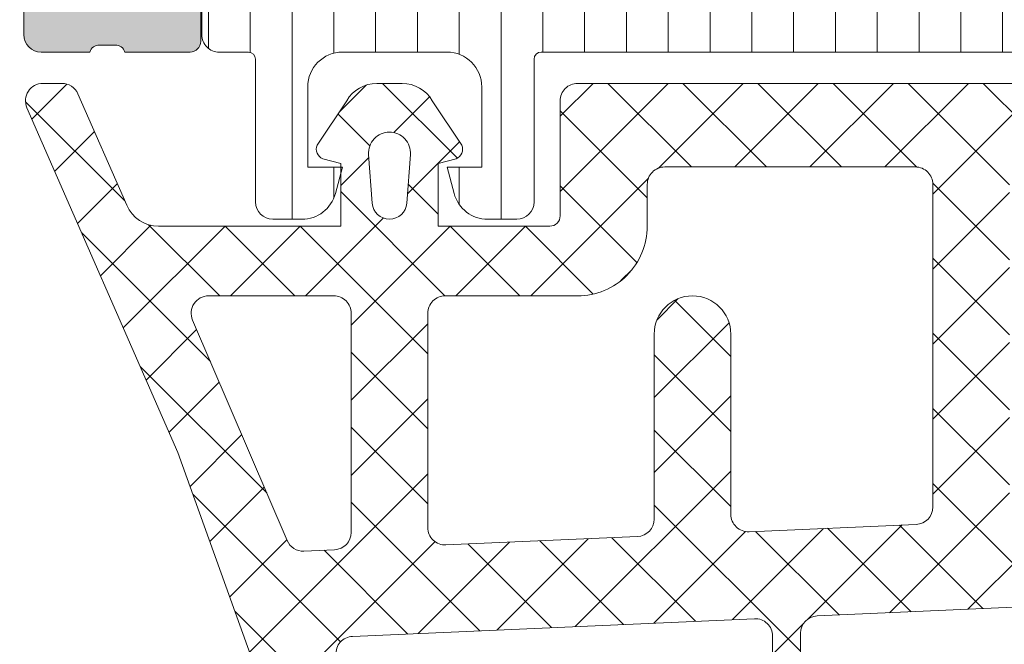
# Model space of a CAD drawing. Header units: millimetres. Extents: x 144573 to 336993, y 74252 to 247042.
# Tile 169 of 256: x 146744 to 146772, y 195423 to 195441. Entities that reach past the tile are written whole.
import ezdxf

# ---------------------------------------------------------------- set-up
doc = ezdxf.new("R2010")
doc.units = ezdxf.units.MM
doc.layers.add('FASÁDA DETAILNÍ', color=255, linetype='Continuous', lineweight=0)

msp = doc.modelspace()

# ---------------------------------------------------------------- hatches: boundary and pattern name
at = {"layer": 'FASÁDA DETAILNÍ'}
h = msp.add_hatch(color=256, dxfattribs=at)
edge = h.paths.add_edge_path()
edge.add_arc((146734.1620212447, 195394.7692411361), 0.5000674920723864, 180.0077324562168, 269.9922675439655)
edge.add_line((146734.1619537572, 195394.2691736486), (146738.1619537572, 195394.2691736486))
edge.add_arc((146738.1618862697, 195394.7692411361), 0.5000674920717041, 270.0077324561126, 359.9922675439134)
edge.add_line((146738.6619537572, 195394.7691736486), (146738.6619537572, 195396.0692224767))
edge.add_arc((146738.1619168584, 195396.0691855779), 0.5000369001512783, 0.004227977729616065, 89.99577202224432)
edge.add_line((146738.1619537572, 195396.5692224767), (146737.6619537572, 195396.5692224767))
edge.add_line((146737.6619537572, 195396.5692224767), (146737.6619537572, 195395.5692224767))
edge.add_line((146737.6619537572, 195395.5692224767), (146736.1619537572, 195395.5692224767))
edge.add_arc((146736.1619167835, 195396.569185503), 0.9999630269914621, 179.9978814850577, 270.00211851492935, ccw=False)
edge.add_line((146735.1619537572, 195396.5692224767), (146735.1619537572, 195400.5692224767))
edge.add_arc((146736.1620306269, 195400.569145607), 1.000076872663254, 90.0044039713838, 179.9955960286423, ccw=False)
edge.add_line((146736.1619537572, 195401.5692224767), (146737.6619537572, 195401.5692224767))
edge.add_line((146737.6619537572, 195401.5692224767), (146737.6619537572, 195400.5692224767))
edge.add_line((146737.6619537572, 195400.5692224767), (146738.1619537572, 195400.5692224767))
edge.add_arc((146738.162011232, 195401.0691650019), 0.4999425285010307, 269.9934131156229, 360.006586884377)
edge.add_line((146738.6619537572, 195401.0692224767), (146738.6619537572, 195403.8692102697))
edge.add_arc((146738.1619537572, 195403.8692102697), 0.5000000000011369, 359.999999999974, 449.9999999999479)
edge.add_line((146738.1619537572, 195404.3692102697), (146737.9619537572, 195404.3692102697))
edge.add_arc((146737.9619537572, 195403.8692102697), 0.5000000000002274, 90.00000000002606, 180.0000000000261)
edge.add_line((146737.4619537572, 195403.8692102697), (146737.4619537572, 195403.3692102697))
edge.add_arc((146736.9619186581, 195403.3692453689), 0.5000351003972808, 270.0040217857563, 359.99597821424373, ccw=False)
edge.add_line((146736.9619537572, 195402.8692102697), (146736.1619507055, 195402.8692102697))
edge.add_arc((146736.1619672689, 195403.3692268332), 0.5000165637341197, 180.0018979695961, 269.9981020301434, ccw=False)
edge.add_line((146735.6619507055, 195403.3692102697), (146735.6619507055, 195434.6692041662))
edge.add_line((146735.6619507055, 195434.6692041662), (146736.0943473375, 195440.7076617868))
edge.add_arc((146737.0935670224, 195440.6692057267), 0.9999594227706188, 90.00000000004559, 177.7959971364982, ccw=False)
edge.add_line((146737.0935670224, 195441.6691651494), (146743.7620192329, 195441.6691651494))
edge.add_arc((146743.7620192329, 195441.1691651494), 0.5000000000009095, 0, 89.99999999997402, ccw=False)
edge.add_line((146744.2620192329, 195441.1691651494), (146744.2620192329, 195440.2691651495))
edge.add_arc((146744.7620192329, 195440.2691651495), 0.5000000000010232, 179.9999999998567, 269.9999999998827)
edge.add_line((146744.7620192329, 195439.7691651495), (146746.1620207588, 195439.7691651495))
edge.add_arc((146746.4295413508, 195439.6903287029), 0.2788950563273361, 88.83541062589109, 163.5801235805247, ccw=False)
edge.add_line((146746.4352097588, 195439.9691661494), (146746.8888037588, 195439.9691661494))
edge.add_arc((146746.8944644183, 195439.6902980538), 0.2789255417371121, 16.42459455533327, 91.1628700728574, ccw=False)
edge.add_line((146747.1620077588, 195439.7691651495), (146749.0420187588, 195439.7691651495))
edge.add_arc((146749.0420187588, 195440.0691651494), 0.2999999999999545, 270, 360)
edge.add_line((146749.3420187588, 195440.0691651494), (146749.3420187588, 195441.0491394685))
edge.add_arc((146749.0420187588, 195441.0491394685), 0.2999999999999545, 0, 90)
edge.add_line((146749.0420187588, 195441.3491394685), (146746.2820207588, 195441.3491394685))
edge.add_arc((146746.2820207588, 195441.4691394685), 0.1200000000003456, 179.9999999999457, 270.00000000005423, ccw=False)
edge.add_line((146746.1620207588, 195441.4691394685), (146746.1620207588, 195445.7691651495))
edge.add_arc((146746.6620207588, 195445.7691651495), 0.5, 90, 180, ccw=False)
edge.add_line((146746.6620207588, 195446.2691651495), (146747.3620207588, 195446.2691651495))
edge.add_line((146747.3620207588, 195446.2691651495), (146749.7548410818, 195444.8876696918))
edge.add_arc((146749.8239009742, 195445.0072849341), 0.1381197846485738, 240.0000000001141, 360.0000000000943)
edge.add_line((146749.9620207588, 195445.0072849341), (146749.9620207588, 195448.7691651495))
edge.add_arc((146751.9620207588, 195448.7691651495), 1.999999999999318, 89.99999999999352, 179.9999999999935, ccw=False)
edge.add_line((146751.9620207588, 195450.7691651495), (146752.5300161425, 195450.7691651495))
edge.add_arc((146752.5300161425, 195451.2691651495), 0.500000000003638, 270.0000000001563, 304.4790717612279)
edge.add_arc((146749.9825428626, 195454.9786637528), 4.999999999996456, 304.4790717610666, 354.6507719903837)
edge.add_arc((146754.8238940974, 195454.5310453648), 0.1381197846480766, 352.2975625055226, 479.9999999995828)
edge.add_line((146754.7548342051, 195454.6506606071), (146752.3620138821, 195453.2691651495))
edge.add_line((146752.3620138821, 195453.2691651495), (146751.662013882, 195453.2691651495))
edge.add_arc((146751.6620138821, 195453.7691651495), 0.5, 180, 270, ccw=False)
edge.add_line((146751.1620138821, 195453.7691651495), (146751.1620138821, 195458.0691908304))
edge.add_arc((146751.2820138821, 195458.0691908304), 0.1199999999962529, 90.00000000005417, 179.9999999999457, ccw=False)
edge.add_line((146751.2820138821, 195458.1891908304), (146754.0420118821, 195458.1891908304))
edge.add_arc((146754.0420118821, 195458.4891908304), 0.2999999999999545, 270, 360)
edge.add_line((146754.3420118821, 195458.4891908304), (146754.3420118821, 195459.4691651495))
edge.add_arc((146754.0420118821, 195459.4691651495), 0.3000000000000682, 0, 90)
edge.add_line((146754.0420118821, 195459.7691651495), (146752.1620008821, 195459.7691651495))
edge.add_arc((146751.8944575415, 195459.8480322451), 0.2789255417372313, 268.83712992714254, 343.5754054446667, ccw=False)
edge.add_line((146751.8887968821, 195459.5691641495), (146751.4352028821, 195459.5691641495))
edge.add_arc((146751.4295344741, 195459.848001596), 0.2788950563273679, 196.4198764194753, 271.1645893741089, ccw=False)
edge.add_line((146751.1620138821, 195459.7691651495), (146748.1619553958, 195459.7691651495))
edge.add_line((146748.1619553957, 195459.7691651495), (146747.4618525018, 195459.069092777))
edge.add_line((146747.4618525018, 195459.069092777), (146747.4618525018, 195458.4690866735))
edge.add_line((146747.4618525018, 195458.4690866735), (146749.0618586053, 195458.4690866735))
edge.add_arc((146749.061849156, 195457.9690772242), 0.5000094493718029, 0.0010827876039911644, 89.9989172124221, ccw=False)
edge.add_line((146749.5618586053, 195457.9690866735), (146749.5618586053, 195457.5736585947))
edge.add_arc((146749.0618586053, 195457.5736585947), 0.5000000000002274, -15.000000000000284, 0, ccw=False)
edge.add_line((146749.5448215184, 195457.4442490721), (146749.1606127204, 195456.010362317))
edge.add_arc((146748.1946868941, 195456.2691813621), 1.00000000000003, 269.99999999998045, 344.99999999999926, ccw=False)
edge.add_line((146748.1946868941, 195455.2691813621), (146742.4618647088, 195455.2691813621))
edge.add_line((146742.4618647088, 195455.2691813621), (146742.4618647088, 195458.4690866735))
edge.add_line((146742.4618647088, 195458.4690866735), (146743.2618525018, 195458.4690866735))
edge.add_line((146743.2618525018, 195458.4690866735), (146743.2618525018, 195459.069092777))
edge.add_line((146743.2618525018, 195459.069092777), (146742.0494196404, 195459.7690744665))
edge.add_line((146742.0494196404, 195459.7690744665), (146740.9618647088, 195459.7690744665))
edge.add_line((146740.9618647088, 195459.7690744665), (146740.9618647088, 195444.7691651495))
edge.add_arc((146740.4618647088, 195444.7691651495), 0.4999999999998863, -90.00000000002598, 0, ccw=False)
edge.add_line((146740.4618647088, 195444.2691651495), (146734.6619537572, 195444.2691651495))
edge.add_arc((146734.6619537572, 195443.2691651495), 1, 89.99999999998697, 180)
edge.add_line((146733.6619537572, 195443.2691651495), (146733.6619537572, 195394.7691736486))
edge = h.paths.add_edge_path(flags=16)
edge.add_line((146743.2618525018, 195453.6691813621), (146747.6618525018, 195453.6691813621))
edge.add_arc((146747.6618525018, 195453.1691813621), 0.5, 0, 90, ccw=False)
edge.add_line((146748.1618525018, 195453.1691813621), (146748.1618525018, 195448.7691813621))
edge.add_arc((146747.6618525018, 195448.7691813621), 0.5, -90, 0, ccw=False)
edge.add_line((146747.6618525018, 195448.2691813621), (146743.2618525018, 195448.2691813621))
edge.add_arc((146743.2618525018, 195448.7691813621), 0.5, 180, 270, ccw=False)
edge.add_line((146742.7618525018, 195448.7691813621), (146742.7618525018, 195453.1691813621))
edge.add_arc((146743.2618525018, 195453.1691813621), 0.5, 90, 180, ccw=False)
h = msp.add_hatch(dxfattribs=at)
h.set_pattern_fill('LINIE', color=256, scale=1.2, angle=90, style=0)
h.set_pattern_definition([(90, (147680.7629977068, 196354.6339960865), (-1.2, 7.347638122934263e-17), [])])
edge = h.paths.add_edge_path()
edge.add_arc((146749.072037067, 195441.0783633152), 0.2999999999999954, 0.0020752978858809, 90.00207529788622, ccw=False)
edge.add_line((146749.3720370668, 195441.0783741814), (146749.3720656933, 195440.2680428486))
edge.add_arc((146749.8720630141, 195440.26805828), 0.4999973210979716, 180.0017683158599, 270.0023822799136)
edge.add_line((146749.8720838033, 195439.7680609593), (146750.7131560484, 195439.7667404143))
edge.add_arc((146750.7131560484, 195439.5667404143), 0.1999999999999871, 3.979039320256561e-13, 90.00000000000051, ccw=False)
edge.add_line((146750.9131560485, 195439.5667404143), (146750.9131560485, 195435.4667404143))
edge.add_arc((146751.4131560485, 195435.4667404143), 0.5000000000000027, 179.9999999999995, 269.9999999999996)
edge.add_line((146751.4131560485, 195434.9667404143), (146752.2439052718, 195434.9667404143))
edge.add_arc((146752.2439052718, 195435.9667404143), 0.9999999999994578, 270.0000000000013, 344.9999999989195)
edge.add_line((146753.2098310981, 195435.7079213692), (146753.4131560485, 195436.4667404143))
edge.add_line((146753.4131560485, 195436.4667404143), (146752.4131560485, 195436.4667404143))
edge.add_line((146752.4131560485, 195436.4667404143), (146752.4131560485, 195438.7667404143))
edge.add_arc((146753.4172825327, 195438.7650311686), 1.004127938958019, 90.23408772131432, 179.9024699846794, ccw=False)
edge.add_line((146753.4131800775, 195439.7691507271), (146756.4130584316, 195439.7691507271))
edge.add_arc((146756.4090300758, 195438.7650313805), 1.004127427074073, 360.09751797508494, 449.7701403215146, ccw=False)
edge.add_line((146757.4131560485, 195438.7667404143), (146757.4131560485, 195436.4667404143))
edge.add_line((146757.4131560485, 195436.4667404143), (146756.4131560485, 195436.4667404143))
edge.add_line((146756.4131560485, 195436.4667404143), (146756.6164809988, 195435.7079213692))
edge.add_arc((146757.5824068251, 195435.9667404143), 1.000000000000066, 195.0000000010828, 269.9999999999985)
edge.add_line((146757.5824068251, 195434.9667404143), (146758.4131560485, 195434.9667404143))
edge.add_arc((146758.4131560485, 195435.4667404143), 0.4999999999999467, 270, 360)
edge.add_line((146758.9131560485, 195435.4667404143), (146758.9131560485, 195439.5667404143))
edge.add_arc((146759.1173291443, 195439.5650118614), 0.2041804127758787, 91.1558689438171, 179.5149389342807, ccw=False)
edge.add_line((146759.1132103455, 195439.7691507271), (146784.954577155, 195439.7691736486))
edge.add_arc((146784.9545617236, 195440.2691709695), 0.4999973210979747, 270.0017683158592, 360.002382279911)
edge.add_line((146785.4545590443, 195440.2691917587), (146785.4545304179, 195441.0795230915))
edge.add_arc((146785.7545304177, 195441.0795339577), 0.299999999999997, 90.0020752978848, 180.0020752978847, ccw=False)
edge.add_line((146785.7545195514, 195441.3795339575), (146788.1545179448, 195441.3792889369))
edge.add_arc((146788.1545024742, 195441.8792849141), 0.499995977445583, 270.0017728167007, 360.0023777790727)
edge.add_line((146788.6544984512, 195441.879305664), (146788.6543718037, 195445.3558471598))
edge.add_arc((146787.6645588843, 195445.2135006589), 0.99999607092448, 368.1836833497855, 482.7290913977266)
edge.add_line((146787.1238934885, 195446.0547337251), (146784.8402843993, 195444.7361812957))
edge.add_arc((146784.5902687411, 195445.169184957), 0.5000000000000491, 270.00213520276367, 300.00207189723, ccw=False)
edge.add_line((146784.5902873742, 195444.6691849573), (146750.2360186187, 195444.6680986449))
edge.add_arc((146750.236001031, 195445.1680986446), 0.5000000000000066, 240.0020786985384, 270.0020153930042, ccw=False)
edge.add_line((146749.986016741, 195444.7350768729), (146747.7023121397, 195446.0534638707))
edge.add_arc((146747.1617076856, 195445.2121916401), 0.9999960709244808, 417.2750591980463, 531.8204672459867)
edge.add_line((146746.1718844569, 195445.354466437), (146746.1720111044, 195441.8779249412))
edge.add_arc((146746.6720070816, 195441.8779404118), 0.4999959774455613, 180.0017728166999, 270.0023777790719)
edge.add_line((146746.6720278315, 195441.3779444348), (146749.0720262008, 195441.378363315))
edge = h.paths.add_edge_path(flags=16)
edge.add_line((146773.2631498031, 195441.568638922), (146773.2631498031, 195442.8686330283))
edge.add_arc((146773.7631461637, 195442.8686366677), 0.4999963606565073, 89.99958295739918, 180.0004170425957, ccw=False)
edge.add_line((146773.7631498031, 195443.3686330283), (146782.6131436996, 195443.3686330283))
edge.add_arc((146782.6131473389, 195442.8686366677), 0.4999963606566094, -0.0004170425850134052, 90.00041704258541, ccw=False)
edge.add_line((146783.1131436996, 195442.8686330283), (146783.1131436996, 195441.5686389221))
edge.add_arc((146782.6131436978, 195441.5686223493), 0.5000000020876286, 270.0000002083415, 360.0018991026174, ccw=False)
edge.add_line((146782.6131436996, 195441.0686223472), (146773.7631498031, 195441.0686223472))
edge.add_arc((146773.763149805, 195441.5686223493), 0.5000000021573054, 179.9981009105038, 269.9999997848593, ccw=False)
edge = h.paths.add_edge_path(flags=16)
edge.add_arc((146763.0631437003, 195441.5686223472), 0.4999999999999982, 179.9999999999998, 270.000000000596, ccw=False)
edge.add_line((146762.5631437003, 195441.5686223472), (146762.5631437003, 195442.8686330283))
edge.add_arc((146763.0631437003, 195442.8686330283), 0.4999999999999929, 89.99999999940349, 179.9999999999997, ccw=False)
edge.add_line((146763.0631437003, 195443.3686330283), (146771.7631498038, 195443.3686330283))
edge.add_arc((146771.7631498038, 195442.8686330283), 0.5000000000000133, 360.0000000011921, 449.99999999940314, ccw=False)
edge.add_line((146772.2631498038, 195442.8686330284), (146772.2631498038, 195441.5686223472))
edge.add_arc((146771.7631498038, 195441.5686223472), 0.5000000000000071, 270.0000000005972, 360.0000000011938, ccw=False)
edge.add_line((146771.7631498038, 195441.0686223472), (146763.0631437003, 195441.0686223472))
edge = h.paths.add_edge_path(flags=16)
edge.add_arc((146761.0631473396, 195442.8686366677), 0.4999963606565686, -0.00041704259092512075, 90.00041704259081, ccw=False)
edge.add_line((146761.5631437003, 195442.8686330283), (146761.5631437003, 195441.5686389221))
edge.add_arc((146761.0631436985, 195441.5686223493), 0.5000000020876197, 270.00000020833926, 360.0018991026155, ccw=False)
edge.add_line((146761.0631437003, 195441.0686223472), (146752.213134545, 195441.0686223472))
edge.add_arc((146752.213134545, 195441.5686070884), 0.4999847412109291, 179.9999999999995, 270.0000000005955, ccw=False)
edge.add_line((146751.7131498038, 195441.5686070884), (146751.7131498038, 195442.8686177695))
edge.add_arc((146752.2131650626, 195442.8686177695), 0.5000152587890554, 89.99999999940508, 180.0000000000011, ccw=False)
edge.add_line((146752.2131650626, 195443.3686330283), (146761.0631437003, 195443.3686330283))
h = msp.add_hatch(dxfattribs=at)
h.set_pattern_fill('ANSI37', color=256, scale=0.48, angle=-1.272221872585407e-14, style=0)
h.set_pattern_definition([(44.99999999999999, (146758.6619537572, 195434.7691738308), (-1.077630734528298, 1.077630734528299), []), (135, (146758.6619537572, 195434.7691738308), (-1.077630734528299, -1.077630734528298), [])])
edge = h.paths.add_edge_path(flags=16)
edge.add_line((146755.2606767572, 195435.4334678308), (146755.3604207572, 195436.8263218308))
edge.add_arc((146754.7619538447, 195436.8691793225), 0.5999995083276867, 355.9039194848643, 450.000008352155)
edge.add_arc((146754.7619536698, 195436.8691793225), 0.5999995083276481, 89.99999164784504, 184.0960805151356)
edge.add_line((146754.1634867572, 195436.8263218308), (146754.2632307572, 195435.4334678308))
edge.add_arc((146754.7619537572, 195435.4691823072), 0.5000001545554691, 184.0960644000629, 355.9039355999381)
edge = h.paths.add_edge_path(flags=16)
edge.add_arc((146753.1619571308, 195432.2691742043), 0.4999996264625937, 359.9999571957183, 450.0000428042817)
edge.add_line((146753.1619567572, 195432.7691738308), (146749.5682717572, 195432.7691738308))
edge.add_arc((146749.5682717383, 195432.2691734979), 0.5000003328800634, 89.99999783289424, 203.2180266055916)
edge.add_line((146749.1087657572, 195432.0720578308), (146751.8246437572, 195425.7409558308))
edge.add_arc((146752.2841491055, 195425.9380717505), 0.4999998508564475, 203.2180817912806, 272.5001106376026)
edge.add_line((146752.3059597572, 195425.4385478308), (146753.1837667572, 195425.4768738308))
edge.add_arc((146753.1619572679, 195425.9763974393), 0.4999994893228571, 272.4999791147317, 360.0000448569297)
edge.add_line((146753.6619567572, 195425.9763978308), (146753.6619567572, 195432.2691738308))
edge = h.paths.add_edge_path(flags=16)
edge.add_line((146778.7158757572, 195426.8610118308), (146782.8645457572, 195435.7578648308))
edge.add_arc((146782.4113920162, 195435.9691739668), 0.4999998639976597, 334.9999920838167, 450.0000296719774)
edge.add_line((146782.4113917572, 195436.4691738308), (146773.0619567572, 195436.4691738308))
edge.add_arc((146773.0619563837, 195435.9691742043), 0.4999996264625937, 89.99995719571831, 180.0000428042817)
edge.add_line((146772.5619567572, 195435.9691738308), (146772.5619567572, 195426.8452508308))
edge.add_arc((146773.0619568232, 195426.8452509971), 0.5000000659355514, 180.0000190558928, 272.5000272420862)
edge.add_line((146773.0837667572, 195426.3457268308), (146778.2845307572, 195426.5727968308))
edge.add_arc((146778.262721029, 195427.0723222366), 0.5000012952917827, 272.499997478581, 334.9999080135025)
edge = h.paths.add_edge_path(flags=16)
edge.add_arc((146769.8619571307, 195435.9691742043), 0.4999996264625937, 359.9999571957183, 450.0000428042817)
edge.add_line((146769.8619567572, 195436.4691738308), (146762.6619567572, 195436.4691738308))
edge.add_arc((146762.6619563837, 195435.9691742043), 0.4999996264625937, 89.99995719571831, 180.0000428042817)
edge.add_line((146762.1619567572, 195435.9691738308), (146762.1619567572, 195434.7691738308))
edge.add_arc((146760.1619582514, 195434.7691723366), 1.999998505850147, -90.00004280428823, 4.280428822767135e-05, ccw=False)
edge.add_line((146760.1619567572, 195432.7691738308), (146756.3619567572, 195432.7691738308))
edge.add_arc((146756.3619563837, 195432.2691742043), 0.4999996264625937, 89.99995719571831, 180.0000428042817)
edge.add_line((146755.8619567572, 195432.2691738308), (146755.8619567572, 195426.1161128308))
edge.add_arc((146756.3619568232, 195426.1161129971), 0.5000000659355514, 180.0000190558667, 272.5000272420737)
edge.add_line((146756.3837667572, 195425.6165888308), (146761.8837667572, 195425.8567238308))
edge.add_arc((146761.8619572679, 195426.3562474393), 0.499999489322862, 272.4999791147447, 360.0000448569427)
edge.add_line((146762.3619567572, 195426.3562478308), (146762.3619567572, 195431.6691738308))
edge.add_arc((146763.4619567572, 195431.6691738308), 1.100000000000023, 0, 180, ccw=False)
edge.add_line((146764.5619567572, 195431.6691738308), (146764.5619567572, 195426.4959628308))
edge.add_arc((146765.0619568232, 195426.4959629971), 0.500000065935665, 180.0000190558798, 272.5000272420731)
edge.add_line((146765.0837667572, 195425.9964388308), (146769.8837667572, 195426.2060118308))
edge.add_arc((146769.8619572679, 195426.7055354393), 0.499999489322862, 272.4999791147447, 360.0000448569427)
edge.add_line((146770.3619567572, 195426.7055358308), (146770.3619567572, 195435.9691738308))
edge = h.paths.add_edge_path()
edge.add_line((146785.0750097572, 195434.5827168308), (146780.9771607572, 195425.7948508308))
edge.add_ellipse((146778.258235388, 195427.0627083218), major_axis=(-3.000002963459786, 0), ratio=1, start_angle=92.50005883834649, end_angle=154.9999693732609, ccw=False)
edge.add_line((146778.3890967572, 195424.0655608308), (146777.7401467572, 195424.0372268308))
edge.add_ellipse((146777.7619562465, 195423.5377032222), major_axis=(-0.4999994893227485, 0), ratio=1, start_angle=-87.50002088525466, end_angle=4.485695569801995e-05)
edge.add_line((146777.2619567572, 195423.5377028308), (146777.2619567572, 195422.5691738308))
edge.add_ellipse((146777.1619568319, 195422.5691737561), major_axis=(-0.09999992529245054, 0), ratio=1, start_angle=89.99995719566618, end_angle=180.0000428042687, ccw=False)
edge.add_line((146777.1619567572, 195422.4691738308), (146776.5619567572, 195422.4691738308))
edge.add_ellipse((146776.5619566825, 195422.5691737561), major_axis=(-0.09999992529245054, 0), ratio=1, start_angle=-4.280426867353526e-05, end_angle=90.00004280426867, ccw=False)
edge.add_line((146776.4619567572, 195422.5691738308), (146776.4619567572, 195423.4722118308))
edge.add_ellipse((146775.9619566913, 195423.4722116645), major_axis=(-0.5000000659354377, 0), ratio=1, start_angle=180.0000190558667, end_angle=272.5000272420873)
edge.add_line((146775.9401467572, 195423.9717358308), (146767.0398527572, 195423.5778978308))
edge.add_ellipse((146767.0619568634, 195423.078386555), major_axis=(-0.5000001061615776, 0), ratio=1, start_angle=-87.46623077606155, end_angle=8.298706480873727e-05)
edge.add_line((146766.5619567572, 195423.0783858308), (146766.5619567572, 195422.4691738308))
edge.add_ellipse((146766.4619568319, 195422.4691737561), major_axis=(-0.09999992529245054, 0), ratio=1, start_angle=89.99995719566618, end_angle=180.0000428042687, ccw=False)
edge.add_line((146766.4619567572, 195422.3691738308), (146765.8619567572, 195422.3691738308))
edge.add_ellipse((146765.8619566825, 195422.4691737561), major_axis=(-0.09999992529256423, 0), ratio=1, start_angle=-4.280426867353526e-05, end_angle=90.00004280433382, ccw=False)
edge.add_line((146765.7619567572, 195422.4691738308), (146765.7619567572, 195422.9987358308))
edge.add_ellipse((146765.2619562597, 195422.9987361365), major_axis=(-0.500000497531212, 0), ratio=1, start_angle=179.9999649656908, end_angle=272.5336979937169)
edge.add_line((146765.2398527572, 195423.4982478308), (146753.6996277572, 195422.9875918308))
edge.add_ellipse((146753.7214372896, 195422.4880672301), major_axis=(-0.5000004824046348, 0), ratio=1, start_angle=-87.50002091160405, end_angle=3.217057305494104)
edge.add_line((146753.2222247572, 195422.4600078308), (146753.5107877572, 195417.3262648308))
edge.add_ellipse((146753.9212057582, 195417.4418202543), major_axis=(-0.4263754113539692, 0), ratio=1, start_angle=15.72485447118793, end_angle=159.2410276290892)
edge.add_line((146754.3199007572, 195417.2906968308), (146754.3186607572, 195417.5232998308))
edge.add_line((146754.3186607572, 195417.5232998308), (146754.0205227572, 195419.4058788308))
edge.add_line((146754.0205227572, 195419.4058788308), (146754.4209487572, 195422.2551638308))
edge.add_ellipse((146754.7180293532, 195422.2134132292), major_axis=(-0.2999999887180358, 0), ratio=1, start_angle=235.4022536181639, end_angle=352.00025595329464, ccw=False)
edge.add_ellipse((146753.1849159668, 195419.9908421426), major_axis=(-3.000047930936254, 0), ratio=1, start_angle=161.9915754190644, end_angle=235.40235871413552, ccw=False)
edge.add_line((146756.0379947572, 195419.0633568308), (146755.4044187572, 195416.8084658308))
edge.add_ellipse((146754.6292062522, 195416.9693953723), major_axis=(-0.7917403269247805, 0), ratio=1, start_angle=96.79834625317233, end_angle=168.2723102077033, ccw=False)
edge.add_line((146754.7229287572, 195416.1832218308), (146753.6647187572, 195416.1820008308))
edge.add_ellipse((146753.7938429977, 195417.3610870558), major_axis=(-1.186135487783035, 0), ratio=1, start_angle=18.655576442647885, end_angle=83.7503218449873, ccw=False)
edge.add_line((146752.6700287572, 195416.9816678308), (146751.5756957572, 195420.2230078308))
edge.add_line((146751.5756957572, 195420.2230078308), (146748.6859177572, 195428.2728028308))
edge.add_line((146748.6859177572, 195428.2728028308), (146744.3531087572, 195438.1706798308))
edge.add_ellipse((146744.8121177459, 195438.3689498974), major_axis=(-0.5000002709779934, 0), ratio=1, start_angle=-89.9334236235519, end_angle=23.362049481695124, ccw=False)
edge.add_line((146744.8115367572, 195438.8689498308), (146745.3582377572, 195438.8695848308))
edge.add_ellipse((146745.3588180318, 195438.3695847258), major_axis=(-0.5000004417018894, 0), ratio=1, start_angle=203.9208245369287, end_angle=270.0664945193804, ccw=False)
edge.add_line((146745.8158717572, 195438.5723218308), (146747.2176277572, 195435.3683188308))
edge.add_ellipse((146748.1337688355, 195435.7691731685), major_axis=(-0.9999993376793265, 0), ratio=1, start_angle=23.63161472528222, end_angle=90.00005281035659)
edge.add_line((146748.1337697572, 195434.7691738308), (146753.3617117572, 195434.7691738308))
edge.add_line((146753.3617117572, 195434.7691738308), (146753.3617207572, 195436.5686528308))
edge.add_line((146753.3617207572, 195436.5686528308), (146752.8469197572, 195436.7065948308))
edge.add_ellipse((146752.9616850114, 195436.9837488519), major_axis=(-0.2999756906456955, 0), ratio=1, start_angle=-22.503566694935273, end_angle=67.50629973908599, ccw=False)
edge.add_line((146752.6845507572, 195437.0985618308), (146753.5337177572, 195438.3686888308))
edge.add_ellipse((146754.3995819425, 195437.868968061), major_axis=(-0.9997207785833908, 0), ratio=1, start_angle=269.99238815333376, end_angle=330.0092393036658, ccw=False)
edge.add_line((146754.3997147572, 195438.8686888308), (146755.1240757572, 195438.8686578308))
edge.add_ellipse((146755.1238677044, 195437.8689199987), major_axis=(-0.9997378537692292, 0), ratio=1, start_angle=209.9913249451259, end_angle=269.98807632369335, ccw=False)
edge.add_line((146755.9897417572, 195438.3686578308), (146756.8389087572, 195437.0985618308))
edge.add_ellipse((146756.561761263, 195436.9837499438), major_axis=(-0.2999875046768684, 0), ratio=1, start_angle=112.4986038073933, end_angle=202.5024061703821, ccw=False)
edge.add_line((146756.6765547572, 195436.7065948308), (146756.1617387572, 195436.5686228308))
edge.add_line((146756.1617387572, 195436.5686228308), (146756.1617307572, 195434.7691738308))
edge.add_line((146756.1617307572, 195434.7691738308), (146759.3619577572, 195434.7691738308))
edge.add_ellipse((146759.3619579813, 195435.0691736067), major_axis=(-0.2999997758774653, 0), ratio=1, start_angle=89.99995719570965, end_angle=180.0000428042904)
edge.add_line((146759.6619577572, 195435.0691738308), (146759.6619577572, 195438.3691698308))
edge.add_ellipse((146760.1619573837, 195438.3691702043), major_axis=(-0.4999996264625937, 0), ratio=1, start_angle=-90.00004280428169, end_angle=4.280428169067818e-05, ccw=False)
edge.add_line((146760.1619577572, 195438.8691698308), (146787.0595797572, 195438.8691698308))
edge.add_line((146787.0595797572, 195438.8691698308), (146787.9546977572, 195437.3187778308))
edge.add_ellipse((146787.5216852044, 195437.0687777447), major_axis=(-0.4999999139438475, 0), ratio=1, start_angle=90.00006335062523, end_angle=210.0000170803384, ccw=False)
edge.add_line((146787.5216857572, 195436.5687778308), (146787.5216857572, 195434.8714068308))
edge.add_line((146787.5216857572, 195434.8714068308), (146785.5281637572, 195434.8714068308))
edge.add_ellipse((146785.5281634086, 195434.3714065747), major_axis=(-0.5000002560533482, 0), ratio=1, start_angle=269.9999600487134, end_angle=334.9998714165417)
h = msp.add_hatch(dxfattribs=at)
h.set_pattern_fill('ANSI37', color=256, scale=0.48, angle=-1.272221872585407e-14, style=0)
h.set_pattern_definition([(44.99999999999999, (146758.6619537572, 195434.7691736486), (-1.077630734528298, 1.077630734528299), []), (135, (146758.6619537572, 195434.7691736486), (-1.077630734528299, -1.077630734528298), [])])
edge = h.paths.add_edge_path(flags=16)
edge.add_line((146755.2606767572, 195435.4334676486), (146755.3604207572, 195436.8263216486))
edge.add_arc((146754.7619538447, 195436.8691791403), 0.5999995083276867, 355.9039194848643, 450.000008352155)
edge.add_arc((146754.7619536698, 195436.8691791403), 0.5999995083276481, 89.99999164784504, 184.0960805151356)
edge.add_line((146754.1634867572, 195436.8263216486), (146754.2632307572, 195435.4334676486))
edge.add_arc((146754.7619537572, 195435.469182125), 0.5000001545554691, 184.0960644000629, 355.9039355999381)
edge = h.paths.add_edge_path(flags=16)
edge.add_arc((146753.1619571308, 195432.2691740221), 0.4999996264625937, 359.9999571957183, 450.0000428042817)
edge.add_line((146753.1619567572, 195432.7691736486), (146749.5682717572, 195432.7691736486))
edge.add_arc((146749.5682717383, 195432.2691733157), 0.5000003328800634, 89.99999783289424, 203.2180266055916)
edge.add_line((146749.1087657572, 195432.0720576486), (146751.8246437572, 195425.7409556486))
edge.add_arc((146752.2841491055, 195425.9380715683), 0.4999998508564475, 203.2180817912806, 272.5001106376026)
edge.add_line((146752.3059597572, 195425.4385476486), (146753.1837667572, 195425.4768736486))
edge.add_arc((146753.1619572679, 195425.9763972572), 0.4999994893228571, 272.4999791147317, 360.0000448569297)
edge.add_line((146753.6619567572, 195425.9763976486), (146753.6619567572, 195432.2691736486))
edge = h.paths.add_edge_path(flags=16)
edge.add_line((146778.7158757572, 195426.8610116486), (146782.8645457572, 195435.7578646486))
edge.add_arc((146782.4113920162, 195435.9691737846), 0.4999998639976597, 334.9999920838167, 450.0000296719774)
edge.add_line((146782.4113917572, 195436.4691736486), (146773.0619567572, 195436.4691736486))
edge.add_arc((146773.0619563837, 195435.9691740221), 0.4999996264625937, 89.99995719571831, 180.0000428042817)
edge.add_line((146772.5619567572, 195435.9691736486), (146772.5619567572, 195426.8452506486))
edge.add_arc((146773.0619568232, 195426.8452508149), 0.5000000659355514, 180.0000190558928, 272.5000272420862)
edge.add_line((146773.0837667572, 195426.3457266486), (146778.2845307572, 195426.5727966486))
edge.add_arc((146778.262721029, 195427.0723220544), 0.5000012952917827, 272.499997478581, 334.9999080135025)
edge = h.paths.add_edge_path(flags=16)
edge.add_arc((146769.8619571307, 195435.9691740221), 0.4999996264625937, 359.9999571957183, 450.0000428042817)
edge.add_line((146769.8619567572, 195436.4691736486), (146762.6619567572, 195436.4691736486))
edge.add_arc((146762.6619563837, 195435.9691740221), 0.4999996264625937, 89.99995719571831, 180.0000428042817)
edge.add_line((146762.1619567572, 195435.9691736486), (146762.1619567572, 195434.7691736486))
edge.add_arc((146760.1619582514, 195434.7691721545), 1.999998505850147, -90.00004280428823, 4.280428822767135e-05, ccw=False)
edge.add_line((146760.1619567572, 195432.7691736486), (146756.3619567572, 195432.7691736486))
edge.add_arc((146756.3619563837, 195432.2691740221), 0.4999996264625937, 89.99995719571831, 180.0000428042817)
edge.add_line((146755.8619567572, 195432.2691736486), (146755.8619567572, 195426.1161126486))
edge.add_arc((146756.3619568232, 195426.1161128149), 0.5000000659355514, 180.0000190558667, 272.5000272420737)
edge.add_line((146756.3837667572, 195425.6165886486), (146761.8837667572, 195425.8567236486))
edge.add_arc((146761.8619572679, 195426.3562472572), 0.499999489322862, 272.4999791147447, 360.0000448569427)
edge.add_line((146762.3619567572, 195426.3562476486), (146762.3619567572, 195431.6691736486))
edge.add_arc((146763.4619567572, 195431.6691736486), 1.100000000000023, 0, 180, ccw=False)
edge.add_line((146764.5619567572, 195431.6691736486), (146764.5619567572, 195426.4959626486))
edge.add_arc((146765.0619568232, 195426.4959628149), 0.500000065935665, 180.0000190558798, 272.5000272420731)
edge.add_line((146765.0837667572, 195425.9964386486), (146769.8837667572, 195426.2060116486))
edge.add_arc((146769.8619572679, 195426.7055352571), 0.499999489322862, 272.4999791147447, 360.0000448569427)
edge.add_line((146770.3619567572, 195426.7055356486), (146770.3619567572, 195435.9691736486))
edge = h.paths.add_edge_path()
edge.add_line((146785.0750097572, 195434.5827166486), (146780.9771607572, 195425.7948506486))
edge.add_ellipse((146778.258235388, 195427.0627081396), major_axis=(-3.000002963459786, 0), ratio=1, start_angle=92.50005883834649, end_angle=154.9999693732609, ccw=False)
edge.add_line((146778.3890967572, 195424.0655606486), (146777.7401467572, 195424.0372266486))
edge.add_ellipse((146777.7619562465, 195423.5377030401), major_axis=(-0.4999994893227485, 0), ratio=1, start_angle=-87.50002088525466, end_angle=4.485695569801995e-05)
edge.add_line((146777.2619567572, 195423.5377026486), (146777.2619567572, 195422.5691736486))
edge.add_ellipse((146777.1619568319, 195422.5691735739), major_axis=(-0.09999992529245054, 0), ratio=1, start_angle=89.99995719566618, end_angle=180.0000428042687, ccw=False)
edge.add_line((146777.1619567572, 195422.4691736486), (146776.5619567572, 195422.4691736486))
edge.add_ellipse((146776.5619566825, 195422.5691735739), major_axis=(-0.09999992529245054, 0), ratio=1, start_angle=-4.280426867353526e-05, end_angle=90.00004280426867, ccw=False)
edge.add_line((146776.4619567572, 195422.5691736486), (146776.4619567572, 195423.4722116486))
edge.add_ellipse((146775.9619566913, 195423.4722114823), major_axis=(-0.5000000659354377, 0), ratio=1, start_angle=180.0000190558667, end_angle=272.5000272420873)
edge.add_line((146775.9401467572, 195423.9717356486), (146767.0398527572, 195423.5778976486))
edge.add_ellipse((146767.0619568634, 195423.0783863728), major_axis=(-0.5000001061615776, 0), ratio=1, start_angle=-87.46623077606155, end_angle=8.298706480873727e-05)
edge.add_line((146766.5619567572, 195423.0783856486), (146766.5619567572, 195422.4691736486))
edge.add_ellipse((146766.4619568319, 195422.4691735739), major_axis=(-0.09999992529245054, 0), ratio=1, start_angle=89.99995719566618, end_angle=180.0000428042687, ccw=False)
edge.add_line((146766.4619567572, 195422.3691736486), (146765.8619567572, 195422.3691736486))
edge.add_ellipse((146765.8619566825, 195422.4691735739), major_axis=(-0.09999992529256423, 0), ratio=1, start_angle=-4.280426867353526e-05, end_angle=90.00004280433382, ccw=False)
edge.add_line((146765.7619567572, 195422.4691736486), (146765.7619567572, 195422.9987356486))
edge.add_ellipse((146765.2619562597, 195422.9987359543), major_axis=(-0.500000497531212, 0), ratio=1, start_angle=179.9999649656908, end_angle=272.5336979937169)
edge.add_line((146765.2398527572, 195423.4982476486), (146753.6996277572, 195422.9875916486))
edge.add_ellipse((146753.7214372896, 195422.4880670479), major_axis=(-0.5000004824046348, 0), ratio=1, start_angle=-87.50002091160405, end_angle=3.217057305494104)
edge.add_line((146753.2222247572, 195422.4600076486), (146753.5107877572, 195417.3262646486))
edge.add_ellipse((146753.9212057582, 195417.4418200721), major_axis=(-0.4263754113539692, 0), ratio=1, start_angle=15.72485447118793, end_angle=159.2410276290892)
edge.add_line((146754.3199007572, 195417.2906966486), (146754.3186607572, 195417.5232996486))
edge.add_line((146754.3186607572, 195417.5232996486), (146754.0205227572, 195419.4058786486))
edge.add_line((146754.0205227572, 195419.4058786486), (146754.4209487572, 195422.2551636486))
edge.add_ellipse((146754.7180293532, 195422.213413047), major_axis=(-0.2999999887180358, 0), ratio=1, start_angle=235.4022536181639, end_angle=352.00025595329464, ccw=False)
edge.add_ellipse((146753.1849159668, 195419.9908419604), major_axis=(-3.000047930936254, 0), ratio=1, start_angle=161.9915754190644, end_angle=235.40235871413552, ccw=False)
edge.add_line((146756.0379947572, 195419.0633566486), (146755.4044187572, 195416.8084656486))
edge.add_ellipse((146754.6292062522, 195416.9693951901), major_axis=(-0.7917403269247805, 0), ratio=1, start_angle=96.79834625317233, end_angle=168.2723102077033, ccw=False)
edge.add_line((146754.7229287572, 195416.1832216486), (146753.6647187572, 195416.1820006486))
edge.add_ellipse((146753.7938429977, 195417.3610868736), major_axis=(-1.186135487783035, 0), ratio=1, start_angle=18.655576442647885, end_angle=83.7503218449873, ccw=False)
edge.add_line((146752.6700287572, 195416.9816676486), (146751.5756957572, 195420.2230076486))
edge.add_line((146751.5756957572, 195420.2230076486), (146748.6859177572, 195428.2728026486))
edge.add_line((146748.6859177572, 195428.2728026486), (146744.3531087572, 195438.1706796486))
edge.add_ellipse((146744.8121177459, 195438.3689497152), major_axis=(-0.5000002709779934, 0), ratio=1, start_angle=-89.9334236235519, end_angle=23.362049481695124, ccw=False)
edge.add_line((146744.8115367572, 195438.8689496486), (146745.3582377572, 195438.8695846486))
edge.add_ellipse((146745.3588180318, 195438.3695845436), major_axis=(-0.5000004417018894, 0), ratio=1, start_angle=203.9208245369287, end_angle=270.0664945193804, ccw=False)
edge.add_line((146745.8158717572, 195438.5723216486), (146747.2176277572, 195435.3683186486))
edge.add_ellipse((146748.1337688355, 195435.7691729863), major_axis=(-0.9999993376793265, 0), ratio=1, start_angle=23.63161472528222, end_angle=90.00005281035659)
edge.add_line((146748.1337697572, 195434.7691736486), (146753.3617117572, 195434.7691736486))
edge.add_line((146753.3617117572, 195434.7691736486), (146753.3617207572, 195436.5686526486))
edge.add_line((146753.3617207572, 195436.5686526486), (146752.8469197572, 195436.7065946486))
edge.add_ellipse((146752.9616850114, 195436.9837486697), major_axis=(-0.2999756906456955, 0), ratio=1, start_angle=-22.503566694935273, end_angle=67.50629973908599, ccw=False)
edge.add_line((146752.6845507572, 195437.0985616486), (146753.5337177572, 195438.3686886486))
edge.add_ellipse((146754.3995819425, 195437.8689678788), major_axis=(-0.9997207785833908, 0), ratio=1, start_angle=269.99238815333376, end_angle=330.0092393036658, ccw=False)
edge.add_line((146754.3997147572, 195438.8686886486), (146755.1240757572, 195438.8686576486))
edge.add_ellipse((146755.1238677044, 195437.8689198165), major_axis=(-0.9997378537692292, 0), ratio=1, start_angle=209.9913249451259, end_angle=269.98807632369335, ccw=False)
edge.add_line((146755.9897417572, 195438.3686576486), (146756.8389087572, 195437.0985616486))
edge.add_ellipse((146756.561761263, 195436.9837497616), major_axis=(-0.2999875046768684, 0), ratio=1, start_angle=112.4986038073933, end_angle=202.5024061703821, ccw=False)
edge.add_line((146756.6765547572, 195436.7065946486), (146756.1617387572, 195436.5686226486))
edge.add_line((146756.1617387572, 195436.5686226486), (146756.1617307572, 195434.7691736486))
edge.add_line((146756.1617307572, 195434.7691736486), (146759.3619577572, 195434.7691736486))
edge.add_ellipse((146759.3619579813, 195435.0691734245), major_axis=(-0.2999997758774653, 0), ratio=1, start_angle=89.99995719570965, end_angle=180.0000428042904)
edge.add_line((146759.6619577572, 195435.0691736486), (146759.6619577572, 195438.3691696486))
edge.add_ellipse((146760.1619573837, 195438.3691700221), major_axis=(-0.4999996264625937, 0), ratio=1, start_angle=-90.00004280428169, end_angle=4.280428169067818e-05, ccw=False)
edge.add_line((146760.1619577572, 195438.8691696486), (146787.0595797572, 195438.8691696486))
edge.add_line((146787.0595797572, 195438.8691696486), (146787.9546977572, 195437.3187776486))
edge.add_ellipse((146787.5216852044, 195437.0687775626), major_axis=(-0.4999999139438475, 0), ratio=1, start_angle=90.00006335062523, end_angle=210.0000170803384, ccw=False)
edge.add_line((146787.5216857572, 195436.5687776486), (146787.5216857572, 195434.8714066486))
edge.add_line((146787.5216857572, 195434.8714066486), (146785.5281637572, 195434.8714066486))
edge.add_ellipse((146785.5281634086, 195434.3714063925), major_axis=(-0.5000002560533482, 0), ratio=1, start_angle=269.9999600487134, end_angle=334.9998714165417)

# ---------------------------------------------------------------- linework, layer by layer
for p, q in [((146749.3720370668, 195441.0783741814), (146749.3720656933, 195440.2680428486)), ((146749.8720838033, 195439.7680609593), (146750.7131560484, 195439.7667404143)), ((146753.4131800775, 195439.7691507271), (146756.4130584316, 195439.7691507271)), ((146759.1132103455, 195439.7691507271), (146784.954577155, 195439.7691736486)), ((146750.9131560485, 195439.5667404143), (146750.9131560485, 195435.4667404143)), ((146758.9131560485, 195435.4667404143), (146758.9131560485, 195439.5667404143)), ((146752.4131560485, 195436.4667404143), (146752.4131560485, 195438.7667404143)), ((146757.4131560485, 195438.7667404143), (146757.4131560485, 195436.4667404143)), ((146753.4131560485, 195436.4667404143), (146752.4131560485, 195436.4667404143)), ((146753.2098310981, 195435.7079213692), (146753.4131560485, 195436.4667404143)), ((146757.4131560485, 195436.4667404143), (146756.4131560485, 195436.4667404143)), ((146756.4131560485, 195436.4667404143), (146756.6164809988, 195435.7079213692)), ((146751.4131560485, 195434.9667404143), (146752.2439052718, 195434.9667404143)), ((146757.5824068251, 195434.9667404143), (146758.4131560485, 195434.9667404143))]:
    msp.add_line(p, q, dxfattribs=at)
msp.add_lwpolyline([(146744.2620192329, 195441.1691651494), (146744.2620192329, 195440.2691651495, 0.4142135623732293), (146744.7620192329, 195439.7691651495), (146746.1620207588, 195439.7691651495, -0.3382124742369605), (146746.4352097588, 195439.9691661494), (146746.8888037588, 195439.9691661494, -0.33818117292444), (146747.1620077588, 195439.7691651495), (146749.0420187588, 195439.7691651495, 0.414213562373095), (146749.3420187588, 195440.0691651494), (146749.3420187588, 195441.0491394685, 0.414213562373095)], format="xyb", dxfattribs=at)
at = {"layer": 'FASÁDA DETAILNÍ', "extrusion": (0, 0, -1)}
for points in [[(-146751.5756957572, 195420.2230078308), (-146748.6859177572, 195428.2728028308), (-146744.3531087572, 195438.1706798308), (-146744.3531087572, 195438.1706798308, 0.538982), (-146744.8115367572, 195438.8689498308), (-146745.3582377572, 195438.8695848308), (-146745.3582377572, 195438.8695848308, 0.296905), (-146745.8158717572, 195438.5723218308), (-146747.2176277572, 195435.3683188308), (-146747.2176277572, 195435.3683188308, -0.297963), (-146748.1337697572, 195434.7691738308), (-146753.3617117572, 195434.7691738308), (-146753.3617207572, 195436.5686528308), (-146752.8469197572, 195436.7065948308), (-146752.8469197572, 195436.7065948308, 0.414264), (-146752.6845507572, 195437.0985618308), (-146753.5337177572, 195438.3686888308), (-146753.5337177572, 195438.3686888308, 0.268028), (-146754.3997147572, 195438.8686888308), (-146755.1240757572, 195438.8686578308), (-146755.1240757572, 195438.8686578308, 0.267934), (-146755.9897417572, 195438.3686578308), (-146756.8389087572, 195437.0985618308), (-146756.8389087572, 195437.0985618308, 0.414233), (-146756.6765547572, 195436.7065948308), (-146756.1617387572, 195436.5686228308), (-146756.1617307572, 195434.7691738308), (-146759.3619577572, 195434.7691738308), (-146759.3619577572, 195434.7691738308, -0.414214), (-146759.6619577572, 195435.0691738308), (-146759.6619577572, 195438.3691698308), (-146759.6619577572, 195438.3691698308, 0.414214), (-146760.1619577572, 195438.8691698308), (-146787.0595797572, 195438.8691698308)], [(-146751.5756957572, 195420.2230076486), (-146748.6859177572, 195428.2728026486), (-146744.3531087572, 195438.1706796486), (-146744.3531087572, 195438.1706796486, 0.538982), (-146744.8115367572, 195438.8689496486), (-146745.3582377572, 195438.8695846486), (-146745.3582377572, 195438.8695846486, 0.296905), (-146745.8158717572, 195438.5723216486), (-146747.2176277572, 195435.3683186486), (-146747.2176277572, 195435.3683186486, -0.297963), (-146748.1337697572, 195434.7691736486), (-146753.3617117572, 195434.7691736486), (-146753.3617207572, 195436.5686526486), (-146752.8469197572, 195436.7065946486), (-146752.8469197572, 195436.7065946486, 0.414264), (-146752.6845507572, 195437.0985616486), (-146753.5337177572, 195438.3686886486), (-146753.5337177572, 195438.3686886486, 0.268028), (-146754.3997147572, 195438.8686886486), (-146755.1240757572, 195438.8686576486), (-146755.1240757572, 195438.8686576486, 0.267934), (-146755.9897417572, 195438.3686576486), (-146756.8389087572, 195437.0985616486), (-146756.8389087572, 195437.0985616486, 0.414233), (-146756.6765547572, 195436.7065946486), (-146756.1617387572, 195436.5686226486), (-146756.1617307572, 195434.7691736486), (-146759.3619577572, 195434.7691736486), (-146759.3619577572, 195434.7691736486, -0.414214), (-146759.6619577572, 195435.0691736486), (-146759.6619577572, 195438.3691696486), (-146759.6619577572, 195438.3691696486, 0.414214), (-146760.1619577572, 195438.8691696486), (-146787.0595797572, 195438.8691696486)], [(-146776.4619567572, 195422.5691738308), (-146776.4619567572, 195423.4722118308), (-146776.4619567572, 195423.4722118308, -0.427052), (-146775.9401467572, 195423.9717358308), (-146767.0398527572, 195423.5778978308), (-146767.0398527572, 195423.5778978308, -0.40132), (-146766.5619567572, 195423.0783858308), (-146766.5619567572, 195422.4691738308)], [(-146776.4619567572, 195422.5691736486), (-146776.4619567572, 195423.4722116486), (-146776.4619567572, 195423.4722116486, -0.427052), (-146775.9401467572, 195423.9717356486), (-146767.0398527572, 195423.5778976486), (-146767.0398527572, 195423.5778976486, -0.40132), (-146766.5619567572, 195423.0783856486), (-146766.5619567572, 195422.4691736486)], [(-146765.7619567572, 195422.4691738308), (-146765.7619567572, 195422.9987358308), (-146765.7619567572, 195422.9987358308, -0.427226), (-146765.2398527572, 195423.4982478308), (-146753.6996277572, 195422.9875918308), (-146753.6996277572, 195422.9875918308, -0.417884), (-146753.2222247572, 195422.4600078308)], [(-146765.7619567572, 195422.4691736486), (-146765.7619567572, 195422.9987356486), (-146765.7619567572, 195422.9987356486, -0.427226), (-146765.2398527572, 195423.4982476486), (-146753.6996277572, 195422.9875916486), (-146753.6996277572, 195422.9875916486, -0.417884), (-146753.2222247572, 195422.4600076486)]]:
    msp.add_lwpolyline(points, format="xyb", dxfattribs=at)
at = {"layer": 'FASÁDA DETAILNÍ'}
for points in [[(146755.2606767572, 195435.4334678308), (146755.3604207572, 195436.8263218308), (146755.3604207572, 195436.8263218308, 0.435311), (146754.7619537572, 195437.4691788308, 0.435311), (146754.1634867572, 195436.8263218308), (146754.2632307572, 195435.4334678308), (146754.2632307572, 195435.4334678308, 0.930949), (146755.2606767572, 195435.4334678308)], [(146755.2606767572, 195435.4334676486), (146755.3604207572, 195436.8263216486), (146755.3604207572, 195436.8263216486, 0.435311), (146754.7619537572, 195437.4691786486, 0.435311), (146754.1634867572, 195436.8263216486), (146754.2632307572, 195435.4334676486), (146754.2632307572, 195435.4334676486, 0.930949), (146755.2606767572, 195435.4334676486)], [(146770.3619567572, 195435.9691738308, 0.414214), (146769.8619567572, 195436.4691738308), (146762.6619567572, 195436.4691738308), (146762.6619567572, 195436.4691738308, 0.414214), (146762.1619567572, 195435.9691738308), (146762.1619567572, 195434.7691738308), (146762.1619567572, 195434.7691738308, -0.414214), (146760.1619567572, 195432.7691738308), (146756.3619567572, 195432.7691738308), (146756.3619567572, 195432.7691738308, 0.414214), (146755.8619567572, 195432.2691738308), (146755.8619567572, 195426.1161128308), (146755.8619567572, 195426.1161128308, 0.427052), (146756.3837667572, 195425.6165888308), (146761.8837667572, 195425.8567238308), (146761.8837667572, 195425.8567238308, 0.401491), (146762.3619567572, 195426.3562478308), (146762.3619567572, 195431.6691738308), (146762.3619567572, 195431.6691738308, -1), (146764.5619567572, 195431.6691738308), (146764.5619567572, 195426.4959628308), (146764.5619567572, 195426.4959628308, 0.427052), (146765.0837667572, 195425.9964388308), (146769.8837667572, 195426.2060118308), (146769.8837667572, 195426.2060118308, 0.401491), (146770.3619567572, 195426.7055358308), (146770.3619567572, 195435.9691738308)], [(146770.3619567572, 195435.9691736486, 0.414214), (146769.8619567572, 195436.4691736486), (146762.6619567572, 195436.4691736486), (146762.6619567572, 195436.4691736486, 0.414214), (146762.1619567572, 195435.9691736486), (146762.1619567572, 195434.7691736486), (146762.1619567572, 195434.7691736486, -0.414214), (146760.1619567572, 195432.7691736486), (146756.3619567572, 195432.7691736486), (146756.3619567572, 195432.7691736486, 0.414214), (146755.8619567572, 195432.2691736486), (146755.8619567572, 195426.1161126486), (146755.8619567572, 195426.1161126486, 0.427052), (146756.3837667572, 195425.6165886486), (146761.8837667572, 195425.8567236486), (146761.8837667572, 195425.8567236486, 0.401491), (146762.3619567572, 195426.3562476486), (146762.3619567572, 195431.6691736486), (146762.3619567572, 195431.6691736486, -1), (146764.5619567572, 195431.6691736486), (146764.5619567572, 195426.4959626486), (146764.5619567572, 195426.4959626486, 0.427052), (146765.0837667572, 195425.9964386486), (146769.8837667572, 195426.2060116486), (146769.8837667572, 195426.2060116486, 0.401491), (146770.3619567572, 195426.7055356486), (146770.3619567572, 195435.9691736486)], [(146753.6619567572, 195432.2691738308, 0.414214), (146753.1619567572, 195432.7691738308), (146749.5682717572, 195432.7691738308), (146749.5682717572, 195432.7691738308, 0.538546), (146749.1087657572, 195432.0720578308), (146751.8246437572, 195425.7409558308), (146751.8246437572, 195425.7409558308, 0.311858), (146752.3059597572, 195425.4385478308), (146753.1837667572, 195425.4768738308), (146753.1837667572, 195425.4768738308, 0.401491), (146753.6619567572, 195425.9763978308), (146753.6619567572, 195432.2691738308)], [(146753.6619567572, 195432.2691736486, 0.414214), (146753.1619567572, 195432.7691736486), (146749.5682717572, 195432.7691736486), (146749.5682717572, 195432.7691736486, 0.538546), (146749.1087657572, 195432.0720576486), (146751.8246437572, 195425.7409556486), (146751.8246437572, 195425.7409556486, 0.311858), (146752.3059597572, 195425.4385476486), (146753.1837667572, 195425.4768736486), (146753.1837667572, 195425.4768736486, 0.401491), (146753.6619567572, 195425.9763976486), (146753.6619567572, 195432.2691736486)]]:
    msp.add_lwpolyline(points, format="xyb", close=True, dxfattribs=at)
for centre, radius, start, end in [((146749.8720630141, 195440.26805828), 0.4999973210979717, 180.001768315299, 270.0023822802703), ((146750.7131560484, 195439.5667404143), 0.1999999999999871, 0, 90), ((146753.4172825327, 195438.7650311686), 1.004127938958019, 90.23408772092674, 179.9024699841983), ((146756.4090300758, 195438.7650313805), 1.004127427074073, 0.09751797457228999, 89.77014032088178), ((146759.1173291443, 195439.5650118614), 0.2041804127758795, 91.15586894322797, 179.5149389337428), ((146751.4131560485, 195435.4667404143), 0.500000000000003, 180, 270), ((146752.2439052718, 195435.9667404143), 0.9999999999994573, 270, 344.9999999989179), ((146757.5824068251, 195435.9667404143), 1.000000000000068, 195.0000000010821, 270), ((146758.4131560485, 195435.4667404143), 0.4999999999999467, 270, 0)]:
    msp.add_arc(centre, radius, start, end, dxfattribs=at)

doc.saveas('drawing.dxf')
